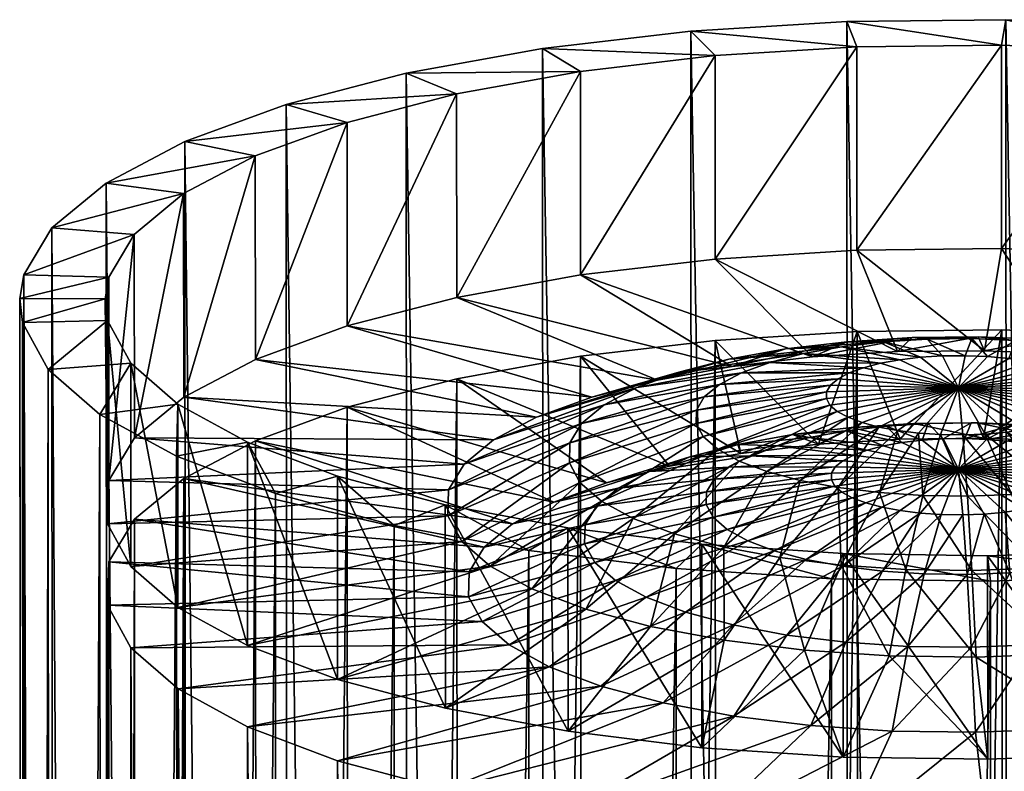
# Model space of a CAD drawing. Header units: centimetres. Extents: x -55 to 71, y -153 to 147.
# Tile 195 of 256: x -55 to -43, y 73 to 82. Entities that reach past the tile are written whole.
import ezdxf

# ---------------------------------------------------------------- set-up
doc = ezdxf.new("R2010")
doc.units = ezdxf.units.CM
doc.layers.get('0').update_dxf_attribs({"true_color": 0x390888})

msp = doc.modelspace()

# ---------------------------------------------------------------- meshes
at = {"color": 54, "true_color": 0x94b11b}
mesh = msp.add_polyface(dxfattribs=at)
corners = [(-41.119, -24.746, -18.726), (-43.027, 82.184, -52.041), (-42.968, -24.671, -18.485), (-44.891, 82.164, -52.101), (-44.832, -24.691, -18.546), (-46.718, 82.05, -52.462), (-46.659, -24.806, -18.907), (-48.455, 81.845, -53.112), (-48.396, -25.011, -19.556), (-50.052, 81.555, -54.032), (-49.993, -25.301, -20.477), (-51.462, 81.188, -55.197), (-51.403, -25.667, -21.642), (-52.646, 80.755, -56.573), (-52.587, -26.1, -23.018), (-53.569, 80.269, -58.119), (-53.51, -26.586, -24.564), (-54.205, 79.743, -59.793), (-54.146, -27.112, -26.238), (-54.536, 79.193, -61.545), (-54.477, -27.662, -27.989), (-54.583, 78.914, -62.434), (-54.492, -28.221, -29.769), (-54.251, 78.083, -65.081), (-54.192, -28.773, -31.526), (-53.643, 77.554, -66.765), (-53.584, -29.301, -33.21), (-52.747, 77.065, -68.326), (-52.688, -29.791, -34.771), (-51.587, 76.627, -69.72), (-51.528, -30.228, -36.165), (-50.196, 76.255, -70.907), (-50.137, -30.6, -37.352), (-48.616, 75.959, -71.853), (-48.557, -30.896, -38.298), (-46.89, 75.747, -72.531), (-46.831, -31.108, -38.975), (-45.07, 75.626, -72.92), (-45.011, -31.229, -39.365), (-43.206, 75.599, -73.01), (-43.147, -31.256, -39.455), (-41.354, 75.666, -72.799), (-41.295, -31.189, -39.244), (-48.099, -30.629, -37.45), (-49.593, 73.156, -69.096), (-49.536, -30.36, -36.59), (-50.857, 73.494, -68.017), (-50.8, -30.022, -35.51), (-51.912, 73.892, -66.75), (-51.855, -29.624, -34.243), (-52.727, 74.337, -65.33), (-52.67, -29.179, -32.824), (-53.279, 74.817, -63.8), (-53.222, -28.699, -31.294), (-53.552, 75.318, -62.203), (-53.495, -28.198, -29.696), (-53.538, 75.827, -60.585), (-53.481, -27.689, -28.078), (-53.238, 76.327, -58.992), (-53.181, -27.189, -26.486), (-52.66, 76.805, -57.471), (-52.603, -26.711, -24.964), (-51.82, 77.247, -56.065), (-51.763, -26.269, -23.558), (-50.744, 77.64, -54.814), (-50.687, -25.876, -22.308), (-49.462, 77.973, -53.756), (-49.405, -25.543, -21.249), (-48.01, 78.237, -52.919), (-47.953, -25.279, -20.412), (-46.431, 78.423, -52.328), (-46.374, -25.093, -19.821), (-44.77, 78.527, -52), (-44.713, -24.989, -19.493), (-43.075, 78.546, -51.945), (-43.018, -24.971, -19.438), (-41.395, 78.478, -52.164), (-41.338, -25.038, -19.657), (-39.777, 78.326, -52.651), (-39.72, -25.19, -20.144)]
mesh.append_faces([[corners[k] for k in face] for face in [(0, 1, 2, 0), (2, 3, 4, 2), (4, 5, 6, 4), (6, 7, 8, 6), (8, 9, 10, 8), (10, 11, 12, 10), (12, 13, 14, 12), (14, 15, 16, 14), (16, 17, 18, 16), (18, 19, 20, 18), (20, 21, 22, 20), (22, 23, 24, 22), (24, 25, 26, 24), (26, 27, 28, 26), (28, 29, 30, 28), (30, 31, 32, 30), (32, 33, 34, 32), (34, 35, 36, 34), (36, 37, 38, 36), (38, 39, 40, 38), (40, 41, 42, 40), (43, 44, 45, 43), (45, 46, 47, 45), (47, 48, 49, 47), (49, 50, 51, 49), (51, 52, 53, 51), (53, 54, 55, 53), (55, 56, 57, 55), (57, 58, 59, 57), (59, 60, 61, 59), (61, 62, 63, 61), (63, 64, 65, 63), (65, 66, 67, 65), (67, 68, 69, 67), (69, 70, 71, 69), (71, 72, 73, 71), (73, 74, 75, 73), (75, 76, 77, 75), (77, 78, 79, 77)]], dxfattribs={"vtx3": -1, "color": 54})
mesh = msp.add_polyface(dxfattribs=at)
corners = [(-34.91, -25.909, -22.442), (-34.969, 80.946, -55.997), (-36.249, 81.352, -54.702), (-36.19, -25.503, -21.147), (-37.739, 81.687, -53.631), (-37.68, -25.168, -20.076), (-39.399, 81.942, -52.817), (-39.34, -24.913, -19.262), (-41.178, 82.109, -52.281), (-41.119, -24.746, -18.726), (-43.027, 82.184, -52.041), (-42.968, -24.671, -18.485), (-44.891, 82.164, -52.101), (-44.832, -24.691, -18.546), (-46.718, 82.05, -52.462), (-46.659, -24.806, -18.907), (-48.455, 81.845, -53.112), (-48.396, -25.011, -19.556), (-50.052, 81.555, -54.032), (-49.993, -25.301, -20.477), (-51.462, 81.188, -55.197), (-51.403, -25.667, -21.642), (-52.646, 80.755, -56.573), (-52.587, -26.1, -23.018), (-53.569, 80.269, -58.119), (-53.51, -26.586, -24.564), (-54.205, 79.743, -59.793), (-54.146, -27.112, -26.238), (-54.536, 79.193, -61.545), (-54.477, -27.662, -27.989), (-54.583, 78.914, -62.434), (-34.812, 76.997, -56.89), (-34.772, 5.06, -34.3), (-34.797, 4.809, -34.173), (-35.75, 77.42, -55.542), (-34.827, 4.511, -34.023), (-34.84, 4.048, -33.853), (-34.691, 5.514, -34.601), (-34.7, 5.478, -34.571), (-34.771, 5.071, -34.305), (-34.891, 74.075, -66.195), (-34.786, 2.587, -43.623), (-34.768, 2.682, -43.617), (-34.657, 3.243, -43.576), (-34.594, 3.501, -43.523), (-34.499, 3.889, -43.443), (-34.447, 4.083, -43.385), (-35.853, 73.656, -67.529), (-34.899, 1.668, -43.544), (-34.878, 1.859, -43.566), (-34.852, 2.104, -43.595), (-34.831, 2.296, -43.617), (-51.763, -26.269, -23.558), (-51.82, 77.247, -56.065), (-50.744, 77.64, -54.814), (-50.687, -25.876, -22.308), (-49.462, 77.973, -53.756), (-49.405, -25.543, -21.249), (-48.01, 78.237, -52.919), (-47.953, -25.279, -20.412), (-46.431, 78.423, -52.328), (-46.374, -25.093, -19.821), (-44.77, 78.527, -52), (-44.713, -24.989, -19.493), (-43.075, 78.546, -51.945), (-43.018, -24.971, -19.438), (-41.395, 78.478, -52.164), (-41.338, -25.038, -19.657), (-39.777, 78.326, -52.651), (-39.72, -25.19, -20.144), (-38.269, 78.094, -53.391), (-38.212, -25.422, -20.884), (-36.913, 77.789, -54.364), (-36.856, -25.727, -21.857)]
mesh.append_faces([[corners[k] for k in face] for face in [(0, 1, 2, 0), (3, 2, 4, 3), (5, 4, 6, 5), (7, 6, 8, 7), (9, 8, 10, 9), (11, 10, 12, 11), (13, 12, 14, 13), (15, 14, 16, 15), (17, 16, 18, 17), (19, 18, 20, 19), (21, 20, 22, 21), (23, 22, 24, 23), (25, 24, 26, 25), (27, 26, 28, 27), (29, 28, 30, 29), (31, 32, 33, 31), (34, 33, 35, 34), (34, 35, 36, 34), (31, 37, 38, 31), (31, 38, 39, 31), (40, 41, 42, 40), (40, 42, 43, 40), (40, 44, 45, 40), (40, 45, 46, 40), (47, 48, 49, 47), (40, 49, 50, 40), (40, 50, 51, 40), (52, 53, 54, 52), (55, 54, 56, 55), (57, 56, 58, 57), (59, 58, 60, 59), (61, 60, 62, 61), (63, 62, 64, 63), (65, 64, 66, 65), (67, 66, 68, 67), (69, 68, 70, 69), (71, 70, 72, 71), (73, 72, 34, 73)]], dxfattribs={"vtx3": -1, "color": 54})
mesh = msp.add_polyface(dxfattribs=at)
corners = [(-44.772, 81.866, -53.049), (-46.718, 82.05, -52.462), (-44.891, 82.164, -52.101), (-43.077, 81.885, -52.993), (-46.432, 79.377, -52.627), (-46.433, 81.763, -53.376), (-44.771, 79.481, -52.3), (-43.076, 79.5, -52.244), (-44.27, 78.196, -60.845), (-44.025, 78.225, -60.753), (-43.583, 77.866, -62.2), (-44.495, 78.155, -60.974), (-43.767, 78.241, -60.702), (-43.504, 78.244, -60.693), (-44.861, 78.042, -61.333), (-46.123, 78.044, -60.424), (-44.694, 78.103, -61.139), (-45.791, 78.165, -60.038), (-45.396, 78.268, -59.712), (-44.948, 78.349, -59.454), (-44.461, 78.407, -59.271), (-43.949, 78.439, -59.17), (-43.426, 78.444, -59.153), (-46.858, 78.05, -58.913), (-46.271, 78.202, -58.428), (-45.607, 78.323, -58.046), (-44.885, 78.408, -57.776), (-44.126, 78.456, -57.626), (-46.239, 78.117, -56.64), (-45.292, 78.229, -56.286), (-44.295, 78.292, -56.089), (-43.351, 78.464, -57.601), (-43.278, 78.303, -56.056)]
mesh.append_faces([[corners[k] for k in face] for face in [(0, 1, 2, 0), (0, 2, 3, 0), (4, 5, 0, 4), (4, 0, 6, 4), (6, 0, 3, 6), (6, 3, 7, 6), (8, 9, 10, 8), (11, 8, 10, 11), (12, 13, 10, 12), (14, 15, 16, 14), (16, 15, 17, 16), (16, 17, 11, 16), (11, 17, 18, 11), (11, 18, 8, 11), (8, 18, 19, 8), (8, 19, 9, 8), (9, 19, 20, 9), (9, 20, 12, 9), (12, 20, 21, 12), (12, 21, 13, 12), (13, 21, 22, 13), (17, 23, 18, 17), (18, 23, 24, 18), (18, 24, 19, 18), (19, 24, 25, 19), (19, 25, 20, 19), (20, 25, 26, 20), (20, 26, 21, 20), (21, 26, 27, 21), (21, 27, 22, 21), (25, 28, 26, 25), (26, 28, 29, 26), (26, 29, 27, 26), (27, 29, 30, 27), (27, 30, 31, 27), (29, 4, 30, 29), (30, 4, 6, 30), (30, 6, 32, 30), (32, 6, 7, 32)]], dxfattribs={"vtx3": -1, "color": 54})
mesh = msp.add_polyface(dxfattribs=at)
corners = [(-43.077, 81.885, -52.993), (-44.891, 82.164, -52.101), (-43.027, 82.184, -52.041), (-41.397, 81.817, -53.212), (-41.178, 82.109, -52.281), (-43.076, 79.5, -52.244), (-41.395, 79.432, -52.463), (-43.583, 77.866, -62.2), (-43.243, 78.234, -60.727), (-42.992, 78.21, -60.803), (-43.504, 78.244, -60.693), (-42.758, 78.174, -60.918), (-42.548, 78.127, -61.069), (-42.367, 78.069, -61.252), (-42.221, 78.004, -61.461), (-43.426, 78.444, -59.153), (-42.908, 78.423, -59.221), (-42.409, 78.376, -59.371), (-41.944, 78.305, -59.599), (-41.527, 78.211, -59.899), (-41.168, 78.097, -60.262), (-40.878, 77.967, -60.678), (-44.126, 78.456, -57.626), (-43.351, 78.464, -57.601), (-42.582, 78.433, -57.701), (-41.843, 78.363, -57.923), (-41.153, 78.257, -58.262), (-44.295, 78.292, -56.089), (-43.278, 78.303, -56.056), (-42.27, 78.262, -56.187), (-41.299, 78.171, -56.479)]
mesh.append_faces([[corners[k] for k in face] for face in [(0, 1, 2, 0), (0, 2, 3, 0), (3, 2, 4, 3), (5, 0, 3, 5), (5, 3, 6, 5), (7, 8, 9, 7), (10, 8, 7, 10), (11, 12, 7, 11), (9, 11, 7, 9), (13, 14, 7, 13), (10, 15, 8, 10), (8, 15, 16, 8), (8, 16, 9, 8), (9, 16, 17, 9), (9, 17, 11, 9), (11, 17, 18, 11), (11, 18, 12, 11), (12, 18, 19, 12), (12, 19, 13, 12), (13, 19, 20, 13), (13, 20, 14, 13), (14, 20, 21, 14), (15, 22, 23, 15), (15, 23, 16, 15), (16, 23, 24, 16), (16, 24, 17, 16), (17, 24, 25, 17), (17, 25, 18, 17), (18, 25, 26, 18), (18, 26, 19, 18), (23, 27, 28, 23), (23, 28, 24, 23), (24, 28, 29, 24), (24, 29, 25, 24), (25, 29, 30, 25), (25, 30, 26, 25), (28, 5, 29, 28), (29, 5, 6, 29), (29, 6, 30, 29)]], dxfattribs={"vtx3": -1, "color": 54})
mesh = msp.add_polyface(dxfattribs=at)
corners = [(-48.012, 81.576, -53.967), (-48.455, 81.845, -53.112), (-46.433, 81.763, -53.376), (-46.718, 82.05, -52.462), (-44.772, 81.866, -53.049), (-48.011, 79.191, -53.218), (-46.432, 79.377, -52.627), (-46.573, 77.295, -62.809), (-48.017, 76.759, -63.022), (-46.657, 77.449, -62.316), (-48.141, 76.988, -62.291), (-46.652, 77.606, -61.817), (-48.135, 77.221, -61.551), (-46.56, 77.76, -61.326), (-47.998, 77.449, -60.823), (-46.382, 77.908, -60.857), (-47.733, 77.668, -60.127), (-46.123, 78.044, -60.424), (-47.35, 77.87, -59.485), (-45.791, 78.165, -60.038), (-46.858, 78.05, -58.913), (-49.556, 76.671, -61.24), (-49.376, 76.971, -60.284), (-49.029, 77.258, -59.372), (-48.525, 77.523, -58.528), (-47.88, 77.759, -57.778), (-46.271, 78.202, -58.428), (-47.11, 77.959, -57.142), (-45.607, 78.323, -58.046), (-46.239, 78.117, -56.64), (-50.745, 78.594, -55.114), (-49.462, 78.927, -54.055), (-45.292, 78.229, -56.286), (-46.131, 77.098, -56.548), (-46.431, 78.423, -52.328), (-48.01, 78.237, -52.919), (-46.967, 76.947, -57.03), (-49.462, 77.973, -53.756), (-47.705, 76.755, -57.639), (-46.729, 77.058, -58.732), (-46.025, 77.069, -60.188), (-45.706, 77.186, -59.817), (-46.166, 77.204, -58.267)]
mesh.append_faces([[corners[k] for k in face] for face in [(0, 1, 2, 0), (2, 1, 3, 2), (2, 3, 4, 2), (5, 0, 2, 5), (5, 2, 6, 5), (7, 8, 9, 7), (9, 8, 10, 9), (9, 10, 11, 9), (11, 10, 12, 11), (11, 12, 13, 11), (13, 12, 14, 13), (13, 14, 15, 13), (15, 14, 16, 15), (15, 16, 17, 15), (17, 16, 18, 17), (17, 18, 19, 17), (19, 18, 20, 19), (12, 21, 14, 12), (14, 22, 16, 14), (16, 22, 23, 16), (16, 23, 18, 16), (18, 23, 24, 18), (18, 24, 20, 18), (20, 24, 25, 20), (20, 25, 26, 20), (26, 25, 27, 26), (26, 27, 28, 26), (28, 27, 29, 28), (25, 30, 27, 25), (27, 31, 29, 27), (29, 31, 5, 29), (29, 5, 32, 29), (32, 5, 6, 32), (33, 34, 35, 33), (33, 35, 36, 33), (36, 35, 37, 36), (36, 37, 38, 36), (39, 40, 41, 39), (39, 41, 42, 39)]], dxfattribs={"vtx3": -1, "color": 54})
mesh = msp.add_polyface(dxfattribs=at)
corners = [(-52.729, 77.676, -66.379), (-52.747, 77.065, -68.326), (-53.643, 77.554, -66.765), (-53.281, 78.156, -64.849), (-54.251, 78.083, -65.081), (-53.554, 78.658, -63.252), (-54.551, 78.634, -63.325), (-53.583, 78.912, -62.442), (-54.583, 78.914, -62.434), (-53.54, 79.166, -61.633), (-54.536, 79.193, -61.545), (-53.24, 79.666, -60.041), (-54.205, 79.743, -59.793), (-52.662, 80.144, -58.52), (-53.569, 80.269, -58.119), (-51.822, 80.586, -57.114), (-52.646, 80.755, -56.573), (-50.746, 80.979, -55.863), (-51.462, 81.188, -55.197), (-49.464, 81.313, -54.804), (-50.052, 81.555, -54.032), (-48.012, 81.576, -53.967), (-48.455, 81.845, -53.112), (-53.539, 76.781, -60.884), (-53.238, 77.281, -59.292), (-52.66, 77.759, -57.771), (-51.821, 78.201, -56.365), (-50.745, 78.594, -55.114), (-49.462, 78.927, -54.055), (-48.011, 79.191, -53.218), (-53.552, 76.272, -62.503), (-48.525, 77.523, -58.528), (-47.88, 77.759, -57.778), (-47.11, 77.959, -57.142)]
mesh.append_faces([[corners[k] for k in face] for face in [(0, 1, 2, 0), (0, 2, 3, 0), (3, 2, 4, 3), (3, 4, 5, 3), (5, 4, 6, 5), (5, 6, 7, 5), (7, 6, 8, 7), (7, 8, 9, 7), (9, 8, 10, 9), (9, 10, 11, 9), (11, 10, 12, 11), (11, 12, 13, 11), (13, 12, 14, 13), (13, 14, 15, 13), (15, 14, 16, 15), (15, 16, 17, 15), (17, 16, 18, 17), (17, 18, 19, 17), (19, 18, 20, 19), (19, 20, 21, 19), (21, 20, 22, 21), (7, 9, 23, 7), (23, 9, 11, 23), (23, 11, 24, 23), (24, 11, 13, 24), (24, 13, 25, 24), (25, 13, 15, 25), (25, 15, 26, 25), (26, 15, 17, 26), (26, 17, 27, 26), (27, 17, 19, 27), (27, 19, 28, 27), (28, 19, 21, 28), (28, 21, 29, 28), (30, 5, 7, 30), (31, 25, 26, 31), (31, 26, 32, 31), (32, 26, 27, 32), (33, 27, 28, 33)]], dxfattribs={"vtx3": -1, "color": 54})
mesh = msp.add_polyface(dxfattribs=at)
corners = [(-32.748, 6.305, -41.921), (-33.242, 77.774, -66.1), (-32.757, 78.314, -64.382), (-32.57, 7.069, -40.772), (-32.625, 6.798, -41.262), (-32.633, 6.757, -41.336), (-32.696, 6.498, -41.703), (-32.72, 6.411, -41.802), (-32.727, 79.428, -60.834), (-32.649, 7.545, -38.522), (-32.607, 7.528, -38.921), (-32.58, 7.518, -39.169), (-32.55, 7.419, -39.74), (-32.547, 7.407, -39.809), (-32.584, 78.871, -62.609), (-32.545, 7.315, -40.139), (-32.544, 7.304, -40.176), (-32.56, 7.167, -40.524), (-32.935, 7.263, -36.978), (-32.869, 7.349, -37.287), (-32.798, 7.441, -37.619), (-32.715, 7.508, -38.097), (-32.687, 7.53, -38.257), (-32.684, 7.533, -38.278), (-33.937, 80.481, -57.48), (-33.665, 4.807, -34.181), (-33.652, 4.979, -34.263), (-33.597, 5.372, -34.507), (-33.569, 5.509, -34.614), (-33.493, 5.877, -34.903), (-33.182, 79.97, -59.108), (-33.421, 6.128, -35.159), (-33.363, 6.331, -35.366), (-33.293, 6.529, -35.612), (-33.242, 6.651, -35.797), (-33.142, 6.889, -36.159), (-33.139, 6.897, -36.171), (-33.051, 7.061, -36.513), (-54.583, 78.914, -62.434), (-54.551, 78.634, -63.325), (-54.492, -28.221, -29.769), (-42.414, 73.864, -66.853), (-43.239, 72.559, -71.008), (-41.555, 72.62, -70.816), (-44.359, 73.843, -66.916), (-46.588, 72.694, -70.572), (-44.933, 72.584, -70.926), (-43.384, 73.829, -66.963), (-34.812, 76.997, -56.89), (-34.797, 4.809, -34.173), (-35.75, 77.42, -55.542), (-34.126, 76.533, -58.37), (-34.108, 7.063, -36.505), (-33.712, 76.04, -59.939), (-33.674, 7.543, -38.429), (-33.739, 75.028, -63.164), (-33.545, 7.287, -40.226), (-33.582, 75.534, -61.553), (-33.545, 7.315, -40.13), (-34.18, 74.537, -64.726), (-33.723, 6.456, -41.751), (-34.891, 74.075, -66.195), (-34.265, 4.709, -43.137), (-35.853, 73.656, -67.529), (-34.878, 1.859, -43.566)]
mesh.append_faces([[corners[k] for k in face] for face in [(0, 1, 2, 0), (2, 3, 4, 2), (2, 4, 5, 2), (2, 6, 7, 2), (2, 7, 0, 2), (8, 9, 10, 8), (8, 10, 11, 8), (8, 12, 13, 8), (8, 13, 14, 8), (14, 13, 15, 14), (14, 15, 2, 14), (2, 15, 16, 2), (2, 16, 17, 2), (8, 18, 19, 8), (8, 19, 20, 8), (8, 21, 22, 8), (8, 22, 23, 8), (24, 25, 26, 24), (24, 26, 27, 24), (24, 28, 29, 24), (24, 29, 30, 24), (30, 31, 32, 30), (30, 32, 33, 30), (30, 34, 35, 30), (30, 35, 8, 30), (8, 35, 36, 8), (8, 36, 37, 8), (38, 39, 40, 38), (41, 42, 43, 41), (44, 45, 46, 44), (47, 46, 42, 47), (48, 49, 50, 48), (51, 52, 48, 51), (51, 53, 54, 51), (55, 56, 57, 55), (57, 58, 53, 57), (59, 60, 55, 59), (61, 62, 59, 61), (63, 64, 61, 63)]], dxfattribs={"vtx3": -1, "color": 54})
mesh = msp.add_polyface(dxfattribs=at)
corners = [(-33.702, 2.31, -43.627), (-33.746, 1.857, -43.575), (-34.024, 77.266, -67.716), (-33.703, 4.046, -33.862), (-33.937, 80.481, -57.48), (-33.878, -26.374, -23.925), (-33.965, -29.589, -34.161), (-33.784, 1.05, -43.402), (-34.831, 2.296, -43.617), (-34.786, 2.587, -43.623), (-34.891, 74.075, -66.195), (-34.922, 1.052, -43.393), (-34.899, 1.668, -43.544), (-35.853, 73.656, -67.529), (-35.795, -29.86, -35.022), (-39.872, -30.75, -37.849), (-39.929, 72.766, -70.355), (-41.555, 72.62, -70.816), (-41.497, -30.896, -38.31), (-43.239, 72.559, -71.008), (-43.181, -30.957, -38.502), (-44.933, 72.584, -70.926), (-44.875, -30.932, -38.419), (-46.588, 72.694, -70.572), (-46.53, -30.822, -38.065), (-48.156, 72.887, -69.956), (-35.693, -26.096, -23.035), (-35.75, 77.42, -55.542), (-34.84, 4.048, -33.853), (-34.386, 4.293, -43.302), (-33.307, 4.292, -43.312), (-34.265, 4.709, -43.137), (-33.202, 4.689, -43.149), (-34.163, 5.039, -42.952), (-34.009, 5.528, -42.645), (-34.084, 5.29, -42.811), (-33.106, 5.036, -42.96), (-34.145, 5.096, -42.919), (-34.322, 6.656, -35.786), (-34.179, 6.947, -36.25), (-33.142, 6.889, -36.159), (-33.242, 6.651, -35.797), (-33.293, 6.529, -35.612), (-34.354, 6.591, -35.683), (-33.363, 6.331, -35.366), (-34.428, 6.41, -35.448), (-34.523, 6.13, -35.15), (-33.421, 6.128, -35.159), (-34.578, 5.97, -34.977), (-33.493, 5.877, -34.903), (-34.691, 5.514, -34.601), (-33.569, 5.509, -34.614), (-33.597, 5.372, -34.507), (-34.7, 5.478, -34.571), (-33.652, 4.979, -34.263), (-33.665, 4.807, -34.181), (-34.772, 5.06, -34.3), (-34.771, 5.071, -34.305), (-33.695, 4.405, -33.989), (-34.827, 4.511, -34.023), (-34.797, 4.809, -34.173)]
mesh.append_faces([[corners[k] for k in face] for face in [(0, 1, 2, 0), (3, 4, 5, 3), (6, 2, 7, 6), (8, 9, 10, 8), (11, 12, 13, 11), (11, 13, 14, 11), (15, 16, 17, 15), (18, 17, 19, 18), (20, 19, 21, 20), (22, 21, 23, 22), (24, 23, 25, 24), (26, 27, 28, 26), (29, 30, 31, 29), (31, 30, 32, 31), (31, 32, 33, 31), (34, 35, 36, 34), (33, 36, 37, 33), (37, 36, 35, 37), (38, 39, 40, 38), (38, 41, 42, 38), (38, 42, 43, 38), (43, 42, 44, 43), (43, 44, 45, 43), (45, 44, 46, 45), (46, 44, 47, 46), (46, 47, 48, 46), (48, 47, 49, 48), (48, 49, 50, 48), (49, 51, 50, 49), (50, 51, 52, 50), (50, 52, 53, 50), (53, 52, 54, 53), (55, 56, 54, 55), (54, 56, 57, 54), (54, 57, 53, 54), (58, 59, 55, 58), (55, 59, 60, 55), (55, 60, 56, 55)]], dxfattribs={"vtx3": -1, "color": 54})
mesh = msp.add_polyface(dxfattribs=at)
corners = [(-48.158, 76.226, -71.005), (-48.616, 75.959, -71.853), (-49.595, 76.495, -70.145), (-50.196, 76.255, -70.907), (-50.859, 76.833, -69.066), (-51.587, 76.627, -69.72), (-51.914, 77.231, -67.798), (-52.747, 77.065, -68.326), (-52.729, 77.676, -66.379), (-51.912, 74.846, -67.049), (-52.728, 75.291, -65.63), (-53.281, 78.156, -64.849), (-53.279, 75.771, -64.1), (-53.554, 78.658, -63.252), (-53.552, 76.272, -62.503), (-53.583, 78.912, -62.442), (-53.539, 76.781, -60.884), (-48.017, 76.759, -63.022), (-49.069, 75.777, -64.087), (-49.4, 76.066, -63.169), (-48.141, 76.988, -62.291), (-49.564, 76.366, -62.211), (-48.135, 77.221, -61.551), (-49.556, 76.671, -61.24), (-47.998, 77.449, -60.823), (-49.376, 76.971, -60.284), (-53.238, 77.281, -59.292), (-49.029, 77.258, -59.372), (-52.66, 77.759, -57.771), (-48.525, 77.523, -58.528), (-47.705, 76.755, -57.639), (-49.462, 77.973, -53.756), (-50.744, 77.64, -54.814), (-48.325, 76.528, -58.359), (-51.82, 77.247, -56.065), (-48.808, 76.274, -59.169), (-52.66, 76.805, -57.471), (-49.141, 75.999, -60.045), (-53.238, 76.327, -58.992), (-49.314, 75.711, -60.962), (-47.963, 76.038, -61.978), (-47.957, 76.261, -61.267), (-47.825, 76.481, -60.568)]
mesh.append_faces([[corners[k] for k in face] for face in [(0, 1, 2, 0), (2, 1, 3, 2), (2, 3, 4, 2), (4, 3, 5, 4), (4, 5, 6, 4), (6, 5, 7, 6), (6, 7, 8, 6), (9, 6, 8, 9), (10, 8, 11, 10), (10, 11, 12, 10), (12, 11, 13, 12), (12, 13, 14, 12), (14, 15, 16, 14), (17, 18, 19, 17), (20, 19, 21, 20), (22, 21, 23, 22), (24, 23, 25, 24), (19, 12, 21, 19), (21, 12, 14, 21), (21, 14, 23, 21), (23, 14, 16, 23), (23, 16, 25, 23), (25, 16, 26, 25), (25, 26, 27, 25), (27, 26, 28, 27), (27, 28, 29, 27), (30, 31, 32, 30), (30, 32, 33, 30), (33, 32, 34, 33), (33, 34, 35, 33), (35, 34, 36, 35), (35, 36, 37, 35), (37, 36, 38, 37), (37, 38, 39, 37), (39, 40, 41, 39), (39, 41, 37, 39), (37, 41, 42, 37), (37, 42, 35, 37)]], dxfattribs={"vtx3": -1, "color": 54})
mesh = msp.add_polyface(dxfattribs=at)
corners = [(-54.492, -28.221, -29.769), (-54.551, 78.634, -63.325), (-54.251, 78.083, -65.081), (-54.192, -28.773, -31.526), (-53.643, 77.554, -66.765), (-53.584, -29.301, -33.21), (-52.747, 77.065, -68.326), (-52.688, -29.791, -34.771), (-51.587, 76.627, -69.72), (-51.528, -30.228, -36.165), (-50.196, 76.255, -70.907), (-50.137, -30.6, -37.352), (-48.616, 75.959, -71.853), (-48.557, -30.896, -38.298), (-46.89, 75.747, -72.531), (-46.831, -31.108, -38.975), (-45.07, 75.626, -72.92), (-45.011, -31.229, -39.365), (-43.206, 75.599, -73.01), (-43.147, -31.256, -39.455), (-41.354, 75.666, -72.799), (-41.295, -31.189, -39.244), (-39.565, 75.826, -72.292), (-39.506, -31.029, -38.737), (-37.893, 76.075, -71.504), (-37.834, -30.78, -37.949), (-36.384, 76.404, -70.457), (-36.324, -30.451, -36.902), (-35.082, 76.805, -69.183), (-35.023, -30.05, -35.627), (-34.024, 77.266, -67.716), (-34.771, 5.071, -34.305), (-34.772, 5.06, -34.3), (-34.812, 76.997, -56.89), (-34.322, 6.656, -35.786), (-34.354, 6.591, -35.683), (-34.006, 7.227, -36.865), (-34.091, 7.09, -36.564), (-34.126, 76.533, -58.37), (-34.428, 6.41, -35.448), (-34.578, 5.97, -34.977), (-34.691, 5.514, -34.601), (-33.674, 7.543, -38.429), (-33.688, 7.539, -38.34), (-33.81, 7.458, -37.684), (-33.905, 7.351, -37.278), (-34.084, 5.29, -42.811), (-34.009, 5.528, -42.645), (-34.18, 74.537, -64.726), (-33.853, 6.023, -42.227), (-33.767, 6.308, -41.913), (-34.657, 3.243, -43.576), (-34.594, 3.501, -43.523), (-34.891, 74.075, -66.195), (-34.447, 4.083, -43.385), (-34.386, 4.293, -43.302), (-35.795, -29.86, -35.022), (-35.853, 73.656, -67.529), (-37.036, 73.291, -68.687), (-36.979, -30.225, -36.181), (-38.408, 72.992, -69.639), (-38.351, -30.524, -37.132), (-39.929, 72.766, -70.355), (-48.099, -30.629, -37.45), (-48.156, 72.887, -69.956), (-49.593, 73.156, -69.096), (-49.536, -30.36, -36.59), (-50.857, 73.494, -68.017), (-50.8, -30.022, -35.51), (-51.912, 73.892, -66.75), (-51.855, -29.624, -34.243), (-52.727, 74.337, -65.33), (-52.67, -29.179, -32.824), (-53.279, 74.817, -63.8), (-53.222, -28.699, -31.294), (-53.552, 75.318, -62.203), (-53.495, -28.198, -29.696), (-53.538, 75.827, -60.585), (-53.481, -27.689, -28.078), (-53.238, 76.327, -58.992), (-53.181, -27.189, -26.486), (-52.66, 76.805, -57.471), (-52.603, -26.711, -24.964), (-51.82, 77.247, -56.065)]
mesh.append_faces([[corners[k] for k in face] for face in [(0, 1, 2, 0), (3, 2, 4, 3), (5, 4, 6, 5), (7, 6, 8, 7), (9, 8, 10, 9), (11, 10, 12, 11), (13, 12, 14, 13), (15, 14, 16, 15), (17, 16, 18, 17), (19, 18, 20, 19), (21, 20, 22, 21), (23, 22, 24, 23), (25, 24, 26, 25), (27, 26, 28, 27), (29, 28, 30, 29), (31, 32, 33, 31), (34, 35, 33, 34), (36, 37, 38, 36), (35, 39, 33, 35), (40, 41, 33, 40), (42, 43, 38, 42), (44, 45, 38, 44), (46, 47, 48, 46), (49, 50, 48, 49), (51, 52, 53, 51), (54, 55, 53, 54), (56, 57, 58, 56), (59, 58, 60, 59), (61, 60, 62, 61), (63, 64, 65, 63), (66, 65, 67, 66), (68, 67, 69, 68), (70, 69, 71, 70), (72, 71, 73, 72), (74, 73, 75, 74), (76, 75, 77, 76), (78, 77, 79, 78), (80, 79, 81, 80), (82, 81, 83, 82)]], dxfattribs={"vtx3": -1, "color": 54})
mesh = msp.add_polyface(dxfattribs=at)
corners = [(-43.583, 77.866, -62.2), (-44.049, 77.336, -63.585), (-44.293, 77.366, -63.489), (-43.792, 77.319, -63.64), (-43.529, 77.315, -63.652), (-44.712, 77.46, -63.188), (-44.876, 77.522, -62.991), (-44.516, 77.407, -63.356), (-45.088, 77.665, -62.534), (-45.13, 77.743, -62.286), (-45.002, 77.591, -62.771), (-45.081, 77.9, -61.787), (-44.992, 77.974, -61.551), (-45.128, 77.822, -62.034), (-44.694, 78.103, -61.139), (-44.495, 78.155, -60.974), (-44.861, 78.042, -61.333), (-44.025, 78.225, -60.753), (-43.767, 78.241, -60.702), (-46.151, 77.009, -63.718), (-46.402, 77.147, -63.281), (-46.573, 77.295, -62.809), (-46.657, 77.449, -62.316), (-46.652, 77.606, -61.817), (-46.56, 77.76, -61.326), (-46.382, 77.908, -60.857), (-46.123, 78.044, -60.424), (-44.266, 77.266, -56.019), (-43.075, 78.546, -51.945), (-44.77, 78.527, -52), (-45.222, 77.206, -56.207), (-46.431, 78.423, -52.328), (-46.131, 77.098, -56.548), (-44.834, 77.402, -57.639), (-44.895, 77.363, -59.255), (-44.427, 77.418, -59.079), (-44.104, 77.448, -57.495), (-43.935, 77.449, -58.982), (-43.359, 77.456, -57.471), (-44.008, 77.254, -60.507), (-43.76, 77.27, -60.458), (-43.432, 77.455, -58.966)]
mesh.append_faces([[corners[k] for k in face] for face in [(0, 1, 2, 0), (3, 1, 0, 3), (4, 3, 0, 4), (0, 5, 6, 0), (7, 5, 0, 7), (2, 7, 0, 2), (0, 8, 9, 0), (10, 8, 0, 10), (6, 10, 0, 6), (0, 11, 12, 0), (13, 11, 0, 13), (9, 13, 0, 9), (0, 14, 15, 0), (16, 14, 0, 16), (12, 16, 0, 12), (0, 17, 18, 0), (6, 19, 10, 6), (10, 20, 8, 10), (8, 20, 21, 8), (8, 21, 9, 8), (9, 21, 22, 9), (9, 22, 13, 9), (13, 22, 23, 13), (13, 23, 11, 13), (11, 23, 24, 11), (11, 24, 12, 11), (12, 24, 25, 12), (12, 25, 16, 12), (16, 25, 26, 16), (27, 28, 29, 27), (27, 29, 30, 27), (30, 29, 31, 30), (30, 31, 32, 30), (33, 34, 35, 33), (33, 35, 36, 33), (36, 35, 37, 36), (36, 37, 38, 36), (35, 39, 37, 35), (37, 40, 41, 37)]], dxfattribs={"vtx3": -1, "color": 54})
mesh = msp.add_polyface(dxfattribs=at)
corners = [(-43.583, 77.866, -62.2), (-42.123, 77.622, -62.677), (-42.234, 77.55, -62.905), (-42.055, 77.698, -62.435), (-42.03, 77.777, -62.185), (-42.567, 77.428, -63.292), (-42.78, 77.382, -63.44), (-42.383, 77.485, -63.112), (-43.268, 77.324, -63.623), (-43.529, 77.315, -63.652), (-43.016, 77.347, -63.551), (-42.548, 78.127, -61.069), (-42.367, 78.069, -61.252), (-42.115, 77.932, -61.691), (-42.051, 77.855, -61.934), (-42.221, 78.004, -61.461), (-40.548, 77.36, -62.613), (-40.684, 77.208, -63.094), (-40.903, 77.066, -63.547), (-40.878, 77.967, -60.678), (-40.667, 77.824, -61.135), (-40.539, 77.672, -61.618), (-40.499, 77.516, -62.116), (-41.391, 77.15, -56.393), (-39.777, 78.326, -52.651), (-42.322, 77.237, -56.113), (-41.395, 78.478, -52.164), (-43.29, 77.276, -55.987), (-43.075, 78.546, -51.945), (-44.266, 77.266, -56.019), (-44.104, 77.448, -57.495), (-43.359, 77.456, -57.471), (-43.935, 77.449, -58.982), (-43.432, 77.455, -58.966), (-42.621, 77.426, -57.567), (-42.933, 77.434, -59.031), (-41.91, 77.359, -57.781), (-42.454, 77.389, -59.175), (-43.76, 77.27, -60.458), (-43.506, 77.272, -60.449), (-43.255, 77.262, -60.482)]
mesh.append_faces([[corners[k] for k in face] for face in [(0, 1, 2, 0), (3, 1, 0, 3), (4, 3, 0, 4), (0, 5, 6, 0), (7, 5, 0, 7), (2, 7, 0, 2), (0, 8, 9, 0), (10, 8, 0, 10), (6, 10, 0, 6), (0, 11, 12, 0), (0, 13, 14, 0), (15, 13, 0, 15), (14, 4, 0, 14), (3, 16, 1, 3), (1, 16, 17, 1), (1, 17, 2, 1), (2, 18, 7, 2), (15, 19, 13, 15), (13, 19, 20, 13), (13, 20, 14, 13), (14, 20, 21, 14), (14, 21, 4, 14), (4, 21, 22, 4), (4, 22, 3, 4), (3, 22, 16, 3), (23, 24, 25, 23), (25, 24, 26, 25), (25, 26, 27, 25), (27, 26, 28, 27), (27, 28, 29, 27), (27, 30, 31, 27), (31, 32, 33, 31), (31, 33, 34, 31), (34, 33, 35, 34), (34, 35, 36, 34), (36, 35, 37, 36), (33, 38, 39, 33), (33, 39, 35, 33), (35, 40, 37, 35)]], dxfattribs={"vtx3": -1, "color": 54})
mesh = msp.add_polyface(dxfattribs=at)
corners = [(-46.588, 73.648, -70.872), (-48.158, 76.226, -71.005), (-48.157, 73.841, -70.256), (-49.595, 76.495, -70.145), (-49.594, 74.11, -69.396), (-50.859, 76.833, -69.066), (-50.858, 74.448, -68.317), (-51.914, 77.231, -67.798), (-51.912, 74.846, -67.049), (-52.729, 77.676, -66.379), (-52.728, 75.291, -65.63), (-47.392, 76.336, -64.37), (-47.947, 75.272, -65.699), (-48.58, 75.51, -64.939), (-47.189, 75.069, -66.347), (-49.069, 75.777, -64.087), (-49.4, 76.066, -63.169), (-53.279, 75.771, -64.1), (-49.314, 75.711, -60.962), (-53.238, 76.327, -58.992), (-53.538, 75.827, -60.585), (-49.322, 75.418, -61.893), (-53.552, 75.318, -62.203), (-49.165, 75.129, -62.813), (-53.279, 74.817, -63.8), (-48.847, 74.853, -63.694), (-52.727, 74.337, -65.33), (-48.378, 74.596, -64.511), (-51.912, 73.892, -66.75), (-47.771, 74.368, -65.241), (-46.779, 75.236, -64.533), (-47.242, 75.411, -63.976), (-47.6, 75.607, -63.353), (-47.843, 75.818, -62.68), (-47.963, 76.038, -61.978), (-46.294, 76.206, -62.936)]
mesh.append_faces([[corners[k] for k in face] for face in [(0, 1, 2, 0), (2, 1, 3, 2), (2, 3, 4, 2), (4, 3, 5, 4), (4, 5, 6, 4), (6, 5, 7, 6), (6, 7, 8, 6), (8, 9, 10, 8), (11, 12, 13, 11), (14, 2, 4, 14), (14, 4, 12, 14), (12, 4, 6, 12), (12, 6, 13, 12), (13, 6, 8, 13), (13, 8, 15, 13), (15, 8, 10, 15), (15, 10, 16, 15), (16, 10, 17, 16), (18, 19, 20, 18), (18, 20, 21, 18), (21, 20, 22, 21), (21, 22, 23, 21), (23, 22, 24, 23), (23, 24, 25, 23), (25, 24, 26, 25), (25, 26, 27, 25), (27, 26, 28, 27), (27, 28, 29, 27), (29, 30, 27, 29), (27, 30, 31, 27), (27, 31, 25, 27), (25, 31, 32, 25), (25, 32, 23, 25), (23, 32, 33, 23), (23, 33, 21, 23), (21, 33, 34, 21), (21, 34, 18, 21), (32, 35, 33, 32)]], dxfattribs={"vtx3": -1, "color": 54})
mesh = msp.add_polyface(dxfattribs=at)
corners = [(-44.516, 77.407, -63.356), (-44.993, 76.699, -64.707), (-45.436, 76.782, -64.442), (-44.712, 77.46, -63.188), (-45.826, 76.887, -64.109), (-44.876, 77.522, -62.991), (-46.151, 77.009, -63.718), (-45.002, 77.591, -62.771), (-46.402, 77.147, -63.281), (-44.957, 75.788, -66.118), (-45.674, 75.876, -65.837), (-46.331, 75.999, -65.443), (-46.131, 77.098, -56.548), (-46.166, 77.204, -58.267), (-45.528, 77.32, -57.899), (-45.222, 77.206, -56.207), (-44.834, 77.402, -57.639), (-44.266, 77.266, -56.019), (-45.706, 77.186, -59.817), (-45.326, 77.285, -59.503), (-44.895, 77.363, -59.255), (-44.939, 75.776, -64.307), (-44.265, 76.427, -63.14), (-45.365, 75.856, -64.052), (-44.48, 76.467, -63.011), (-45.74, 75.957, -63.732), (-44.669, 76.518, -62.85), (-46.052, 76.074, -63.356), (-44.826, 76.577, -62.661), (-46.294, 76.206, -62.936), (-44.948, 76.644, -62.449), (-46.458, 76.349, -62.482), (-45.031, 76.715, -62.22), (-46.539, 76.498, -62.008), (-45.071, 76.79, -61.982), (-46.535, 76.648, -61.528), (-45.069, 76.866, -61.74), (-46.446, 76.797, -61.056), (-45.025, 76.941, -61.502), (-46.274, 76.938, -60.605), (-44.938, 77.012, -61.275), (-46.025, 77.069, -60.188), (-44.813, 77.078, -61.065), (-44.652, 77.137, -60.878), (-44.46, 77.187, -60.72)]
mesh.append_faces([[corners[k] for k in face] for face in [(0, 1, 2, 0), (3, 2, 4, 3), (3, 4, 5, 3), (5, 4, 6, 5), (7, 6, 8, 7), (1, 9, 10, 1), (1, 10, 2, 1), (2, 10, 11, 2), (2, 11, 4, 2), (12, 13, 14, 12), (12, 14, 15, 12), (15, 14, 16, 15), (15, 16, 17, 15), (13, 18, 19, 13), (13, 19, 14, 13), (14, 19, 20, 14), (14, 20, 16, 14), (21, 22, 23, 21), (23, 22, 24, 23), (23, 24, 25, 23), (25, 24, 26, 25), (25, 26, 27, 25), (27, 26, 28, 27), (27, 28, 29, 27), (29, 28, 30, 29), (29, 30, 31, 29), (31, 30, 32, 31), (33, 32, 34, 33), (35, 34, 36, 35), (37, 36, 38, 37), (39, 38, 40, 39), (39, 40, 41, 39), (41, 40, 42, 41), (41, 42, 18, 41), (18, 42, 43, 18), (18, 43, 19, 18), (19, 43, 44, 19), (19, 44, 20, 19)]], dxfattribs={"vtx3": -1, "color": 54})
mesh = msp.add_polyface(dxfattribs=at)
corners = [(-43.792, 77.319, -63.64), (-43.477, 76.598, -65.031), (-43.999, 76.606, -65.006), (-44.049, 77.336, -63.585), (-44.509, 76.64, -64.897), (-44.293, 77.366, -63.489), (-44.993, 76.699, -64.707), (-44.516, 77.407, -63.356), (-45.436, 76.782, -64.442), (-44.712, 77.46, -63.188), (-43.425, 75.726, -66.318), (-44.2, 75.738, -66.28), (-44.957, 75.788, -66.118), (-43.784, 76.382, -63.285), (-43.531, 76.378, -63.297), (-43.582, 76.912, -61.9), (-44.031, 76.398, -63.232), (-44.265, 76.427, -63.14), (-44.48, 76.467, -63.011), (-44.669, 76.518, -62.85), (-44.826, 76.577, -62.661), (-44.948, 76.644, -62.449), (-45.031, 76.715, -62.22), (-45.071, 76.79, -61.982), (-45.069, 76.866, -61.74), (-45.025, 76.941, -61.502), (-44.938, 77.012, -61.275), (-44.813, 77.078, -61.065), (-44.652, 77.137, -60.878), (-44.46, 77.187, -60.72), (-44.244, 77.226, -60.595), (-44.008, 77.254, -60.507), (-43.76, 77.27, -60.458), (-44.266, 77.266, -56.019), (-44.834, 77.402, -57.639), (-44.104, 77.448, -57.495), (-43.29, 77.276, -55.987), (-43.983, 75.687, -64.595), (-44.473, 75.719, -64.49), (-44.939, 75.776, -64.307), (-44.895, 77.363, -59.255), (-44.427, 77.418, -59.079), (-43.935, 77.449, -58.982)]
mesh.append_faces([[corners[k] for k in face] for face in [(0, 1, 2, 0), (0, 2, 3, 0), (3, 2, 4, 3), (3, 4, 5, 3), (5, 4, 6, 5), (5, 6, 7, 5), (7, 8, 9, 7), (2, 10, 11, 2), (2, 11, 4, 2), (4, 11, 12, 4), (4, 12, 6, 4), (13, 14, 15, 13), (16, 13, 15, 16), (17, 16, 15, 17), (18, 17, 15, 18), (19, 18, 15, 19), (20, 19, 15, 20), (21, 20, 15, 21), (22, 21, 15, 22), (23, 22, 15, 23), (24, 23, 15, 24), (25, 24, 15, 25), (26, 25, 15, 26), (27, 26, 15, 27), (28, 27, 15, 28), (29, 28, 15, 29), (30, 29, 15, 30), (31, 30, 15, 31), (32, 31, 15, 32), (33, 34, 35, 33), (33, 35, 36, 33), (37, 14, 13, 37), (38, 13, 16, 38), (38, 16, 39, 38), (39, 16, 17, 39), (40, 29, 30, 40), (40, 30, 41, 40), (41, 30, 31, 41), (42, 31, 32, 42)]], dxfattribs={"vtx3": -1, "color": 54})
mesh = msp.add_polyface(dxfattribs=at)
corners = [(-42.78, 77.382, -63.44), (-41.987, 76.732, -64.609), (-43.016, 77.347, -63.551), (-42.456, 76.662, -64.83), (-43.268, 77.324, -63.623), (-42.957, 76.617, -64.972), (-43.529, 77.315, -63.652), (-43.477, 76.598, -65.031), (-43.792, 77.319, -63.64), (-41.912, 75.821, -66.019), (-42.655, 75.754, -66.23), (-43.425, 75.726, -66.318), (-43.999, 76.606, -65.006), (-42.178, 76.674, -62.359), (-42.112, 76.747, -62.125), (-43.582, 76.912, -61.9), (-42.284, 76.605, -62.578), (-42.428, 76.542, -62.777), (-42.604, 76.487, -62.95), (-42.809, 76.443, -63.092), (-43.036, 76.409, -63.199), (-43.279, 76.387, -63.268), (-43.531, 76.378, -63.297), (-43.506, 77.272, -60.449), (-43.76, 77.27, -60.458), (-43.255, 77.262, -60.482), (-43.014, 77.24, -60.555), (-42.788, 77.205, -60.665), (-42.586, 77.159, -60.811), (-42.412, 77.104, -60.987), (-42.272, 77.041, -61.188), (-42.17, 76.972, -61.409), (-42.108, 76.898, -61.644), (-42.088, 76.822, -61.885), (-43.29, 77.276, -55.987), (-43.359, 77.456, -57.471), (-42.322, 77.237, -56.113), (-42.621, 77.426, -57.567), (-42.499, 75.741, -64.426), (-42.981, 75.697, -64.562), (-43.48, 75.679, -64.619), (-42.933, 77.434, -59.031), (-42.454, 77.389, -59.175), (-42.006, 77.321, -59.395)]
mesh.append_faces([[corners[k] for k in face] for face in [(0, 1, 2, 0), (2, 1, 3, 2), (2, 3, 4, 2), (4, 3, 5, 4), (4, 5, 6, 4), (6, 5, 7, 6), (6, 7, 8, 6), (5, 9, 10, 5), (5, 10, 7, 5), (7, 10, 11, 7), (7, 11, 12, 7), (13, 14, 15, 13), (13, 15, 16, 13), (17, 16, 15, 17), (18, 17, 15, 18), (19, 18, 15, 19), (20, 19, 15, 20), (21, 20, 15, 21), (22, 21, 15, 22), (23, 24, 15, 23), (25, 23, 15, 25), (26, 25, 15, 26), (27, 26, 15, 27), (28, 27, 15, 28), (29, 28, 15, 29), (30, 29, 15, 30), (31, 30, 15, 31), (32, 31, 15, 32), (33, 32, 15, 33), (14, 33, 15, 14), (34, 35, 36, 34), (36, 35, 37, 36), (38, 19, 20, 38), (39, 20, 21, 39), (40, 21, 22, 40), (41, 23, 25, 41), (42, 25, 26, 42), (42, 26, 43, 42)]], dxfattribs={"vtx3": -1, "color": 54})
mesh = msp.add_polyface(dxfattribs=at)
corners = [(-46.589, 76.033, -71.621), (-46.89, 75.747, -72.531), (-48.158, 76.226, -71.005), (-48.616, 75.959, -71.853), (-45.826, 76.887, -64.109), (-46.331, 75.999, -65.443), (-46.909, 76.154, -64.95), (-46.151, 77.009, -63.718), (-47.392, 76.336, -64.37), (-46.402, 77.147, -63.281), (-47.764, 76.539, -63.721), (-46.573, 77.295, -62.809), (-48.017, 76.759, -63.022), (-47.947, 75.272, -65.699), (-48.58, 75.51, -64.939), (-49.069, 75.777, -64.087), (-49.4, 76.066, -63.169), (-48.141, 76.988, -62.291), (-49.564, 76.366, -62.211), (-48.135, 77.221, -61.551), (-48.808, 76.274, -59.169), (-47.825, 76.481, -60.568), (-47.571, 76.691, -59.899), (-48.325, 76.528, -58.359), (-47.202, 76.885, -59.281), (-47.705, 76.755, -57.639), (-46.729, 77.058, -58.732), (-46.967, 76.947, -57.03), (-46.166, 77.204, -58.267), (-46.131, 77.098, -56.548), (-47.843, 75.818, -62.68), (-46.294, 76.206, -62.936), (-46.458, 76.349, -62.482), (-47.963, 76.038, -61.978), (-46.539, 76.498, -62.008), (-47.957, 76.261, -61.267), (-46.535, 76.648, -61.528), (-46.446, 76.797, -61.056), (-46.274, 76.938, -60.605), (-46.025, 77.069, -60.188), (-45.031, 76.715, -62.22), (-45.071, 76.79, -61.982), (-45.069, 76.866, -61.74), (-45.025, 76.941, -61.502)]
mesh.append_faces([[corners[k] for k in face] for face in [(0, 1, 2, 0), (2, 1, 3, 2), (4, 5, 6, 4), (4, 6, 7, 4), (7, 6, 8, 7), (7, 8, 9, 7), (9, 8, 10, 9), (9, 10, 11, 9), (11, 10, 12, 11), (6, 13, 8, 6), (8, 14, 10, 8), (10, 14, 15, 10), (10, 15, 12, 10), (12, 16, 17, 12), (17, 18, 19, 17), (20, 21, 22, 20), (20, 22, 23, 20), (23, 22, 24, 23), (23, 24, 25, 23), (25, 24, 26, 25), (25, 26, 27, 25), (27, 26, 28, 27), (27, 28, 29, 27), (30, 31, 32, 30), (30, 32, 33, 30), (33, 32, 34, 33), (33, 34, 35, 33), (35, 34, 36, 35), (35, 36, 21, 35), (21, 36, 37, 21), (21, 37, 22, 21), (22, 37, 38, 22), (22, 38, 24, 22), (24, 38, 39, 24), (24, 39, 26, 24), (32, 40, 34, 32), (34, 41, 36, 34), (36, 42, 37, 36), (37, 43, 38, 37)]], dxfattribs={"vtx3": -1, "color": 54})
mesh = msp.add_polyface(dxfattribs=at)
corners = [(-41.556, 75.96, -71.865), (-39.565, 75.826, -72.292), (-41.354, 75.666, -72.799), (-43.24, 75.898, -72.057), (-43.206, 75.599, -73.01), (-39.929, 73.72, -70.655), (-39.931, 76.105, -71.404), (-41.555, 73.574, -71.116), (-40.589, 76.061, -65.256), (-39.655, 75.15, -66.101), (-41.217, 75.924, -65.691), (-40.478, 74.97, -66.672), (-41.912, 75.821, -66.019), (-41.39, 74.835, -67.102), (-42.655, 75.754, -66.23), (-42.366, 74.747, -67.379), (-43.425, 75.726, -66.318), (-43.376, 74.711, -67.494), (-44.2, 75.738, -66.28), (-38.409, 73.946, -69.938), (-43.239, 73.513, -71.308), (-44.393, 74.726, -67.445), (-39.813, 74.251, -65.627), (-40.186, 75.307, -64.318), (-40.706, 75.147, -64.828), (-40.603, 74.078, -66.175), (-41.309, 75.016, -65.246), (-41.478, 73.948, -66.587), (-41.977, 74.916, -65.561), (-42.414, 73.864, -66.853), (-42.691, 74.852, -65.763), (-39.763, 75.491, -63.733), (-40.794, 76.266, -62.756), (-41.005, 76.129, -63.192), (-41.29, 76.004, -63.587), (-41.641, 75.896, -63.931), (-42.048, 75.808, -64.213), (-42.499, 75.741, -64.426), (-42.981, 75.697, -64.562), (-43.431, 74.825, -65.847), (-43.48, 75.679, -64.619), (-43.036, 76.409, -63.199), (-43.279, 76.387, -63.268), (-43.531, 76.378, -63.297), (-43.983, 75.687, -64.595)]
mesh.append_faces([[corners[k] for k in face] for face in [(0, 1, 2, 0), (0, 2, 3, 0), (3, 2, 4, 3), (5, 6, 0, 5), (7, 0, 3, 7), (8, 9, 10, 8), (10, 9, 11, 10), (10, 11, 12, 10), (12, 11, 13, 12), (12, 13, 14, 12), (14, 13, 15, 14), (14, 15, 16, 14), (16, 15, 17, 16), (16, 17, 18, 16), (11, 19, 13, 11), (13, 5, 15, 13), (15, 7, 17, 15), (17, 20, 21, 17), (22, 23, 24, 22), (22, 24, 25, 22), (25, 24, 26, 25), (27, 26, 28, 27), (29, 28, 30, 29), (31, 32, 33, 31), (31, 33, 23, 31), (23, 33, 34, 23), (23, 34, 24, 23), (24, 34, 35, 24), (24, 35, 26, 24), (26, 35, 36, 26), (26, 36, 28, 26), (28, 36, 37, 28), (28, 37, 30, 28), (30, 37, 38, 30), (30, 38, 39, 30), (39, 38, 40, 39), (37, 41, 38, 37), (38, 42, 40, 38), (40, 43, 44, 40)]], dxfattribs={"vtx3": -1, "color": 54})
mesh = msp.add_polyface(dxfattribs=at)
corners = [(-43.24, 75.898, -72.057), (-43.206, 75.599, -73.01), (-44.934, 75.923, -71.975), (-45.07, 75.626, -72.92), (-46.589, 76.033, -71.621), (-46.89, 75.747, -72.531), (-43.239, 73.513, -71.308), (-44.933, 73.538, -71.226), (-46.588, 73.648, -70.872), (-48.158, 76.226, -71.005), (-44.2, 75.738, -66.28), (-43.376, 74.711, -67.494), (-44.393, 74.726, -67.445), (-44.957, 75.788, -66.118), (-45.386, 74.792, -67.232), (-45.674, 75.876, -65.837), (-46.327, 74.907, -66.863), (-46.331, 75.999, -65.443), (-47.189, 75.069, -66.347), (-46.909, 76.154, -64.95), (-47.947, 75.272, -65.699), (-48.157, 73.841, -70.256), (-45.312, 73.907, -66.712), (-44.175, 74.836, -65.811), (-44.903, 74.885, -65.656), (-46.215, 74.018, -66.357), (-45.592, 74.969, -65.385), (-47.043, 74.173, -65.862), (-46.223, 75.088, -65.007), (-47.771, 74.368, -65.241), (-46.779, 75.236, -64.533), (-43.431, 74.825, -65.847), (-43.48, 75.679, -64.619), (-43.983, 75.687, -64.595), (-44.473, 75.719, -64.49), (-44.939, 75.776, -64.307), (-45.365, 75.856, -64.052), (-45.74, 75.957, -63.732), (-47.242, 75.411, -63.976), (-46.052, 76.074, -63.356), (-47.6, 75.607, -63.353), (-46.294, 76.206, -62.936), (-43.784, 76.382, -63.285)]
mesh.append_faces([[corners[k] for k in face] for face in [(0, 1, 2, 0), (2, 1, 3, 2), (2, 3, 4, 2), (4, 3, 5, 4), (6, 0, 2, 6), (7, 2, 4, 7), (8, 4, 9, 8), (10, 11, 12, 10), (10, 12, 13, 10), (13, 12, 14, 13), (13, 14, 15, 13), (15, 14, 16, 15), (15, 16, 17, 15), (17, 16, 18, 17), (17, 18, 19, 17), (19, 18, 20, 19), (16, 21, 18, 16), (12, 7, 14, 12), (14, 8, 16, 14), (22, 23, 24, 22), (25, 24, 26, 25), (27, 26, 28, 27), (27, 28, 29, 27), (29, 28, 30, 29), (31, 32, 23, 31), (23, 32, 33, 23), (23, 33, 24, 23), (24, 33, 34, 24), (24, 34, 26, 24), (26, 34, 35, 26), (26, 35, 28, 26), (28, 35, 36, 28), (28, 36, 30, 28), (30, 36, 37, 30), (30, 37, 38, 30), (38, 37, 39, 38), (38, 39, 40, 38), (40, 39, 41, 40), (33, 42, 34, 33)]], dxfattribs={"vtx3": -1, "color": 54})
mesh = msp.add_polyface(dxfattribs=at)
corners = [(-39.929, 73.72, -70.655), (-41.556, 75.96, -71.865), (-41.555, 73.574, -71.116), (-43.24, 75.898, -72.057), (-43.239, 73.513, -71.308), (-44.934, 75.923, -71.975), (-44.933, 73.538, -71.226), (-46.589, 76.033, -71.621), (-46.588, 73.648, -70.872), (-41.39, 74.835, -67.102), (-38.409, 73.946, -69.938), (-42.366, 74.747, -67.379), (-43.376, 74.711, -67.494), (-44.393, 74.726, -67.445), (-45.386, 74.792, -67.232), (-46.327, 74.907, -66.863), (-48.157, 73.841, -70.256), (-43.384, 73.829, -66.963), (-43.239, 72.559, -71.008), (-42.414, 73.864, -66.853), (-41.555, 72.62, -70.816), (-41.478, 73.948, -66.587), (-39.929, 72.766, -70.355), (-40.603, 74.078, -66.175), (-38.408, 72.992, -69.639), (-39.813, 74.251, -65.627), (-37.036, 73.291, -68.687), (-39.131, 74.461, -64.96), (-35.853, 73.656, -67.529), (-38.578, 74.702, -64.192), (-34.891, 74.075, -66.195), (-47.771, 74.368, -65.241), (-51.912, 73.892, -66.75), (-50.857, 73.494, -68.017), (-47.043, 74.173, -65.862), (-49.593, 73.156, -69.096), (-46.215, 74.018, -66.357), (-48.156, 72.887, -69.956), (-45.312, 73.907, -66.712), (-46.588, 72.694, -70.572), (-44.359, 73.843, -66.916), (-44.933, 72.584, -70.926), (-41.309, 75.016, -65.246), (-41.977, 74.916, -65.561), (-42.691, 74.852, -65.763), (-43.431, 74.825, -65.847), (-44.175, 74.836, -65.811), (-44.903, 74.885, -65.656), (-45.592, 74.969, -65.385)]
mesh.append_faces([[corners[k] for k in face] for face in [(0, 1, 2, 0), (2, 3, 4, 2), (4, 5, 6, 4), (6, 7, 8, 6), (9, 10, 0, 9), (11, 0, 2, 11), (12, 2, 4, 12), (13, 4, 6, 13), (14, 6, 8, 14), (15, 8, 16, 15), (17, 18, 19, 17), (19, 20, 21, 19), (21, 20, 22, 21), (21, 22, 23, 21), (23, 22, 24, 23), (23, 24, 25, 23), (25, 24, 26, 25), (25, 26, 27, 25), (27, 26, 28, 27), (27, 28, 29, 27), (29, 28, 30, 29), (31, 32, 33, 31), (31, 33, 34, 31), (34, 33, 35, 34), (34, 35, 36, 34), (36, 35, 37, 36), (36, 37, 38, 36), (38, 37, 39, 38), (38, 39, 40, 38), (40, 41, 17, 40), (23, 42, 21, 23), (21, 43, 19, 21), (19, 44, 17, 19), (17, 44, 45, 17), (17, 45, 40, 17), (40, 45, 46, 40), (40, 46, 38, 40), (38, 47, 36, 38), (36, 48, 34, 36)]], dxfattribs={"vtx3": -1, "color": 54})

doc.saveas('drawing.dxf')
